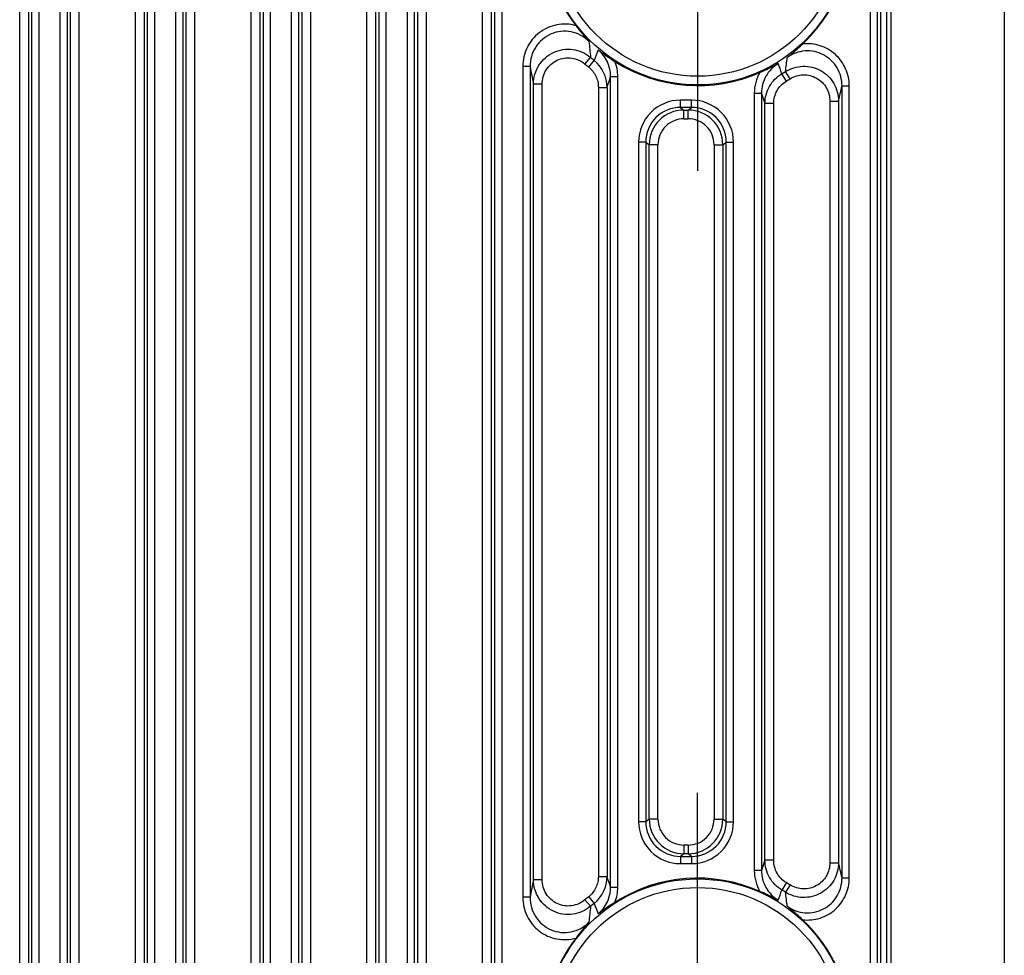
# Model space of a CAD drawing. Header units: millimetres. Extents: x 64 to 503, y 53 to 355.
# Tile 21 of 23: x 469 to 503, y 189 to 221. Entities that reach past the tile are written whole.
import ezdxf

# ---------------------------------------------------------------- set-up
doc = ezdxf.new("R2010")
doc.units = ezdxf.units.MM
doc.header["$LTSCALE"] = 32.67
doc.linetypes.add('CENTER', pattern=[0.6, 0.375, -0.075, 0.075, -0.075])
doc.layers.add('00_COMPONENTS', color=7, linetype='CONTINUOUS')
doc.layers.add('03_ALL_AXES', color=7, linetype='CONTINUOUS')

msp = doc.modelspace()

# ---------------------------------------------------------------- linework, layer by layer
at = {"layer": '00_COMPONENTS', "color": 7}
msp.add_line((502.748, 242.91), (502.748, 166.91), dxfattribs=at)
at = {"layer": '00_COMPONENTS', "color": 4}
for p, q in [((498.837, 176.389), (498.837, 237.348)), ((468.718, 178.619), (468.718, 236.026)), ((470.777, 178.619), (470.777, 236.026)), ((472.718, 178.619), (472.718, 236.026)), ((474.777, 178.619), (474.777, 236.026)), ((476.718, 178.619), (476.718, 236.026)), ((478.777, 178.619), (478.777, 236.026)), ((480.718, 178.619), (480.718, 236.026)), ((482.777, 178.619), (482.777, 236.026)), ((484.718, 178.619), (484.718, 236.026)), ((498.683, 176.389), (498.683, 236.029)), ((469.018, 235.323), (469.018, 178.831)), ((470.477, 178.831), (470.477, 235.323)), ((473.018, 235.323), (473.018, 178.831)), ((474.477, 178.831), (474.477, 235.323)), ((477.018, 235.323), (477.018, 178.831)), ((478.477, 178.831), (478.477, 235.323)), ((481.018, 235.323), (481.018, 178.831)), ((482.477, 178.831), (482.477, 235.323)), ((485.018, 235.323), (485.018, 178.831)), ((498.478, 176.389), (498.478, 235.364)), ((469.139, 178.859), (469.139, 229.135)), ((469.389, 178.859), (469.389, 229.135)), ((470.106, 229.135), (470.106, 178.859)), ((470.356, 229.135), (470.356, 178.859)), ((473.139, 178.859), (473.139, 229.135)), ((473.389, 178.859), (473.389, 229.135)), ((474.106, 229.135), (474.106, 178.859)), ((474.356, 229.135), (474.356, 178.859)), ((477.139, 178.859), (477.139, 229.135)), ((477.389, 178.859), (477.389, 229.135)), ((478.106, 229.135), (478.106, 178.859)), ((478.356, 229.135), (478.356, 178.859)), ((481.139, 178.859), (481.139, 229.135)), ((481.389, 178.859), (481.389, 229.135)), ((482.106, 229.135), (482.106, 178.859)), ((482.356, 229.135), (482.356, 178.859)), ((485.139, 178.859), (485.139, 229.135)), ((485.389, 178.859), (485.389, 229.135)), ((498.106, 229.135), (498.106, 178.859)), ((498.356, 229.135), (498.356, 178.859)), ((488.256, 219.422), (488.449, 219.649)), ((488.383, 219.316), (488.571, 219.548)), ((486.106, 219.337), (486.106, 190.622)), ((486.356, 219.337), (486.106, 219.337)), ((486.356, 219.337), (486.356, 190.622)), ((495.344, 218.91), (495.185, 219.162)), ((489.139, 190.973), (489.139, 218.986)), ((489.139, 218.986), (489.389, 218.986)), ((489.389, 190.973), (489.389, 218.986)), ((495.216, 218.832), (495.063, 219.088)), ((486.477, 191.228), (486.477, 218.731)), ((486.777, 218.731), (486.477, 218.731)), ((486.777, 191.228), (486.777, 218.731)), ((488.718, 218.613), (488.718, 191.346)), ((488.718, 218.613), (489.018, 218.613)), ((489.018, 218.613), (489.018, 191.346)), ((497.139, 191.296), (497.139, 218.663)), ((497.139, 218.663), (497.389, 218.663)), ((497.389, 191.296), (497.389, 218.663)), ((491.556, 217.923), (491.556, 218.173)), ((491.94, 218.173), (491.556, 218.173)), ((491.94, 217.923), (491.94, 218.173)), ((494.106, 218.409), (494.106, 191.55)), ((494.356, 218.409), (494.106, 218.409)), ((494.356, 218.409), (494.356, 191.55)), ((494.356, 218.409), (494.477, 218.056)), ((496.718, 218.143), (496.718, 191.816)), ((496.718, 218.143), (497.018, 218.143)), ((497.018, 218.143), (497.018, 191.816)), ((491.94, 217.923), (491.556, 217.923)), ((491.556, 217.923), (491.677, 217.832)), ((491.677, 217.533), (491.677, 217.832)), ((491.677, 217.832), (491.819, 217.832)), ((491.819, 217.832), (491.94, 217.923)), ((491.819, 217.533), (491.819, 217.832)), ((494.477, 191.903), (494.477, 218.056)), ((494.777, 218.056), (494.477, 218.056)), ((494.777, 191.903), (494.777, 218.056)), ((491.677, 217.533), (491.819, 217.533)), ((490.106, 216.724), (490.106, 193.235)), ((490.356, 216.724), (490.106, 216.724)), ((490.356, 216.724), (490.356, 193.235)), ((490.356, 216.724), (490.477, 216.633)), ((490.477, 193.326), (490.477, 216.633)), ((490.777, 216.633), (490.477, 216.633)), ((490.777, 193.326), (490.777, 216.633)), ((492.718, 216.633), (492.718, 193.326)), ((492.718, 216.633), (493.018, 216.633)), ((493.018, 216.633), (493.139, 216.724)), ((493.018, 216.633), (493.018, 193.326)), ((493.139, 193.235), (493.139, 216.724)), ((493.139, 216.724), (493.389, 216.724)), ((493.389, 193.235), (493.389, 216.724)), ((490.477, 193.326), (490.356, 193.235)), ((490.777, 193.326), (490.477, 193.326)), ((492.718, 193.326), (493.018, 193.326)), ((493.139, 193.235), (493.018, 193.326)), ((490.356, 193.235), (490.106, 193.235)), ((493.139, 193.235), (493.389, 193.235)), ((491.819, 192.427), (491.677, 192.427)), ((491.677, 192.427), (491.677, 192.127)), ((491.819, 192.427), (491.819, 192.127)), ((491.677, 192.127), (491.556, 192.036)), ((491.556, 192.036), (491.94, 192.036)), ((491.556, 192.036), (491.556, 191.786)), ((491.819, 192.127), (491.677, 192.127)), ((491.94, 192.036), (491.819, 192.127)), ((491.94, 192.036), (491.94, 191.786)), ((491.556, 191.786), (491.94, 191.786)), ((494.477, 191.903), (494.356, 191.55)), ((494.777, 191.903), (494.477, 191.903)), ((496.718, 191.816), (497.018, 191.816)), ((488.718, 191.346), (489.018, 191.346)), ((494.356, 191.55), (494.106, 191.55)), ((497.139, 191.296), (497.389, 191.296)), ((486.777, 191.228), (486.477, 191.228)), ((489.139, 190.973), (489.389, 190.973)), ((495.216, 191.128), (495.063, 190.871)), ((495.344, 191.049), (495.185, 190.797)), ((486.356, 190.622), (486.106, 190.622)), ((488.383, 190.643), (488.571, 190.411)), ((488.256, 190.537), (488.449, 190.31))]:
    msp.add_line(p, q, dxfattribs=at)
for centre, radius in [((492.148, 223.98), 5.278), ((492.148, 223.98), 4.98), ((492.148, 185.98), 5.278), ((492.148, 185.98), 4.98)]:
    msp.add_circle(centre, radius, dxfattribs=at)
at = {"layer": '00_COMPONENTS', "color": 7}
for centre, start, end in [((492.148, 223.98), 313.177, 46.823), ((492.148, 223.98), 142.4173, 217.5827), ((492.148, 223.98), 237.4042, 293.9244), ((492.148, 185.98), 66.0756, 122.5958), ((492.148, 185.98), 313.177, 46.823), ((492.148, 185.98), 142.4173, 217.5827)]:
    msp.add_arc(centre, 5.303, start, end, dxfattribs=at)
at = {"layer": '00_COMPONENTS', "color": 4}
for centre, radius, start, end in [((516.535, 222.786), 28.26, 185.2457, 186.3723), ((584.455, 181.857), 103.026, 158.32518, 158.5407), ((492.148, 223.98), 5.695, 229.5017, 231.0878), ((487.816, 218.613), 1.202, 0.0173, 51.1108), ((487.927, 218.986), 1.462, 359.9905, 21.0908), ((467.872, 223.002), 27.581, 351.9963, 353.017), ((523.966, 226.542), 38.294, 190.8444, 191.769), ((492.148, 223.98), 5.993, 229.5017, 231.0878), ((386.835, 177.588), 115.912, 20.97929, 21.16436), ((492.148, 223.98), 5.695, 300.7963, 302.2276), ((368.464, 258.009), 126.828, 341.90306, 342.08009), ((495.565, 218.41), 1.459, 150.2904, 180.019), ((492.148, 223.98), 5.993, 300.7963, 302.2276), ((451.736, 228.967), 46.558, 346.5571, 347.2142), ((491.555, 216.724), 1.449, 89.9811, 180.0019), ((491.94, 216.724), 1.449, 359.9981, 90.0189), ((491.555, 216.724), 1.199, 89.9623, 180.0136), ((491.677, 216.633), 1.2, 90.0036, 179.9879), ((491.819, 216.633), 1.2, 0.0121, 89.9964), ((491.94, 216.724), 1.199, 359.9864, 90.0377), ((491.677, 216.633), 0.899, 89.9811, 180.0019), ((491.819, 216.633), 0.899, 359.9981, 90.0189), ((491.677, 193.326), 1.2, 180.0121, 269.9964), ((491.677, 193.326), 0.899, 179.9981, 270.0189), ((491.819, 193.326), 1.2, 270.0036, 359.9879), ((491.819, 193.326), 0.899, 269.9811, 0.0019), ((491.555, 193.235), 1.449, 179.9981, 270.0189), ((491.555, 193.235), 1.199, 179.9864, 270.0377), ((491.94, 193.235), 1.449, 269.9811, 0.0019), ((491.94, 193.235), 1.199, 269.9623, 0.0136), ((452.709, 181.219), 45.558, 12.7786, 13.4501), ((487.816, 191.346), 1.202, 308.8892, 359.9827), ((372.164, 153.153), 122.937, 17.91711, 18.09974), ((495.565, 191.55), 1.459, 179.981, 209.7096), ((524.775, 183.256), 39.118, 168.2408, 169.1458), ((487.927, 190.973), 1.462, 338.9092, 0.0095), ((492.148, 185.98), 5.993, 57.7724, 59.2037), ((492.148, 185.98), 5.993, 128.9122, 130.4983), ((386.835, 232.371), 115.912, 338.83564, 339.02071), ((492.148, 185.98), 5.695, 57.7724, 59.2037), ((468.258, 187.007), 27.192, 6.9757, 8.011), ((516.744, 187.152), 28.471, 173.6319, 174.7501), ((492.148, 185.98), 5.695, 128.9122, 130.4983), ((582.362, 227.274), 100.775, 201.4569, 201.67722)]:
    msp.add_arc(centre, radius, start, end, dxfattribs=at)
for points, knots in [([(487.946, 220.746), (487.838, 220.777), (487.616, 220.814), (487.278, 220.79), (486.956, 220.688), (486.666, 220.513), (486.425, 220.277), (486.243, 219.992), (486.132, 219.673), (486.106, 219.449), (486.106, 219.337)], [0, 0, 0, 0, 0.124993, 0.249984, 0.374975, 0.499969, 0.624968, 0.749973, 0.874984, 1, 1, 1, 1]), ([(488.393, 220.202), (488.31, 220.285), (488.118, 220.429), (487.782, 220.55), (487.423, 220.568), (487.076, 220.477), (486.772, 220.288), (486.537, 220.017), (486.389, 219.692), (486.356, 219.455), (486.356, 219.337)], [0, 0, 0, 0, 0.124995, 0.249997, 0.375004, 0.500012, 0.625018, 0.750018, 0.875012, 1, 1, 1, 1]), ([(486.477, 218.731), (486.477, 218.844), (486.51, 219.072), (486.651, 219.386), (486.875, 219.648), (487.163, 219.837), (487.493, 219.937), (487.837, 219.94), (488.168, 219.845), (488.363, 219.722), (488.449, 219.649)], [0, 0, 0, 0, 0.124952, 0.249924, 0.374921, 0.49994, 0.62497, 0.749998, 0.87501, 1, 1, 1, 1]), ([(489.139, 218.986), (489.139, 219.073), (489.121, 219.248), (489.037, 219.498), (488.901, 219.725), (488.78, 219.853), (488.713, 219.909)], [0, 0, 0, 0, 0.249988, 0.499984, 0.749989, 1, 1, 1, 1]), ([(497.139, 218.663), (497.139, 218.773), (497.11, 218.993), (496.981, 219.299), (496.774, 219.559), (496.504, 219.754), (496.191, 219.866), (495.859, 219.888), (495.534, 219.818), (495.338, 219.713), (495.249, 219.649)], [0, 0, 0, 0, 0.124988, 0.24998, 0.374979, 0.499984, 0.624992, 0.749999, 0.875004, 1, 1, 1, 1]), ([(497.389, 218.663), (497.389, 218.765), (497.368, 218.97), (497.274, 219.263), (497.121, 219.53), (496.916, 219.76), (496.666, 219.941), (496.385, 220.066), (496.083, 220.127), (495.877, 220.125), (495.776, 220.113)], [0, 0, 0, 0, 0.125009, 0.250016, 0.375019, 0.500018, 0.625015, 0.75001, 0.875005, 1, 1, 1, 1]), ([(486.777, 218.731), (486.777, 218.816), (486.801, 218.988), (486.906, 219.224), (487.073, 219.422), (487.289, 219.565), (487.537, 219.641), (487.796, 219.642), (488.045, 219.57), (488.191, 219.478), (488.256, 219.422)], [0, 0, 0, 0, 0.125018, 0.250028, 0.375029, 0.500021, 0.625009, 0.749998, 0.874993, 1, 1, 1, 1]), ([(488.383, 219.316), (488.435, 219.274), (488.531, 219.178), (488.637, 219.006), (488.703, 218.815), (488.718, 218.68), (488.718, 218.613)], [0, 0, 0, 0, 0.249993, 0.499988, 0.749988, 1, 1, 1, 1]), ([(494.929, 219.437), (494.842, 219.384), (494.68, 219.254), (494.497, 219.004), (494.382, 218.717), (494.356, 218.511), (494.356, 218.409)], [0, 0, 0, 0, 0.250008, 0.500009, 0.750004, 1, 1, 1, 1]), ([(495.185, 219.162), (495.275, 219.219), (495.47, 219.308), (495.788, 219.359), (496.109, 219.325), (496.409, 219.207), (496.667, 219.014), (496.865, 218.76), (496.99, 218.463), (497.018, 218.25), (497.018, 218.143)], [0, 0, 0, 0, 0.124996, 0.250009, 0.375032, 0.500054, 0.625066, 0.750061, 0.875038, 1, 1, 1, 1]), ([(494.477, 218.056), (494.477, 218.159), (494.504, 218.367), (494.622, 218.656), (494.81, 218.906), (494.975, 219.035), (495.063, 219.088)], [0, 0, 0, 0, 0.249973, 0.499963, 0.749972, 1, 1, 1, 1]), ([(494.777, 218.056), (494.777, 218.134), (494.797, 218.289), (494.885, 218.507), (495.026, 218.695), (495.15, 218.792), (495.216, 218.832)], [0, 0, 0, 0, 0.250007, 0.500009, 0.750006, 1, 1, 1, 1]), ([(495.344, 218.91), (495.411, 218.952), (495.558, 219.02), (495.797, 219.059), (496.038, 219.033), (496.263, 218.944), (496.457, 218.799), (496.605, 218.607), (496.697, 218.384), (496.718, 218.223), (496.718, 218.143)], [0, 0, 0, 0, 0.125001, 0.249997, 0.374989, 0.499982, 0.624978, 0.749979, 0.874987, 1, 1, 1, 1]), ([(495.063, 190.871), (494.975, 190.924), (494.81, 191.053), (494.622, 191.303), (494.504, 191.593), (494.477, 191.8), (494.477, 191.903)], [0, 0, 0, 0, 0.250025, 0.500035, 0.750025, 1, 1, 1, 1]), ([(495.216, 191.128), (495.15, 191.167), (495.026, 191.264), (494.885, 191.452), (494.797, 191.67), (494.777, 191.825), (494.777, 191.903)], [0, 0, 0, 0, 0.249992, 0.499988, 0.74999, 1, 1, 1, 1]), ([(497.018, 191.816), (497.018, 191.71), (496.99, 191.496), (496.865, 191.199), (496.667, 190.945), (496.409, 190.752), (496.109, 190.634), (495.788, 190.6), (495.47, 190.651), (495.275, 190.741), (495.185, 190.797)], [0, 0, 0, 0, 0.124961, 0.249937, 0.374933, 0.499945, 0.624967, 0.749989, 0.875002, 1, 1, 1, 1]), ([(496.718, 191.816), (496.718, 191.736), (496.697, 191.576), (496.605, 191.352), (496.457, 191.161), (496.263, 191.015), (496.038, 190.926), (495.797, 190.9), (495.558, 190.939), (495.411, 191.007), (495.344, 191.049)], [0, 0, 0, 0, 0.125012, 0.250019, 0.375021, 0.500017, 0.625009, 0.750002, 0.874997, 1, 1, 1, 1]), ([(488.718, 191.346), (488.718, 191.279), (488.703, 191.145), (488.637, 190.953), (488.531, 190.781), (488.435, 190.685), (488.383, 190.643)], [0, 0, 0, 0, 0.250004, 0.500003, 0.749999, 1, 1, 1, 1]), ([(494.356, 191.55), (494.356, 191.448), (494.382, 191.243), (494.497, 190.955), (494.68, 190.705), (494.842, 190.575), (494.929, 190.522)], [0, 0, 0, 0, 0.249991, 0.499988, 0.749991, 1, 1, 1, 1]), ([(495.249, 190.31), (495.338, 190.246), (495.534, 190.142), (495.859, 190.071), (496.191, 190.093), (496.504, 190.205), (496.774, 190.4), (496.981, 190.66), (497.11, 190.966), (497.139, 191.186), (497.139, 191.296)], [0, 0, 0, 0, 0.124997, 0.250001, 0.375008, 0.500015, 0.62502, 0.750019, 0.875011, 1, 1, 1, 1]), ([(495.776, 189.846), (495.877, 189.834), (496.083, 189.832), (496.385, 189.894), (496.666, 190.018), (496.916, 190.199), (497.121, 190.429), (497.274, 190.696), (497.368, 190.989), (497.389, 191.194), (497.389, 191.296)], [0, 0, 0, 0, 0.124995, 0.249989, 0.374983, 0.49998, 0.62498, 0.749983, 0.874989, 1, 1, 1, 1]), ([(488.449, 190.31), (488.363, 190.237), (488.168, 190.114), (487.837, 190.02), (487.493, 190.022), (487.163, 190.122), (486.875, 190.311), (486.651, 190.573), (486.51, 190.887), (486.477, 191.115), (486.477, 191.228)], [0, 0, 0, 0, 0.124988, 0.25, 0.375027, 0.500058, 0.625077, 0.750074, 0.875047, 1, 1, 1, 1]), ([(488.256, 190.537), (488.191, 190.482), (488.045, 190.389), (487.796, 190.317), (487.537, 190.318), (487.289, 190.394), (487.073, 190.537), (486.906, 190.735), (486.801, 190.972), (486.777, 191.143), (486.777, 191.228)], [0, 0, 0, 0, 0.125005, 0.25, 0.374989, 0.499976, 0.624969, 0.74997, 0.87498, 1, 1, 1, 1]), ([(488.713, 190.05), (488.78, 190.107), (488.901, 190.234), (489.037, 190.461), (489.121, 190.711), (489.139, 190.886), (489.139, 190.973)], [0, 0, 0, 0, 0.250012, 0.500015, 0.750011, 1, 1, 1, 1]), ([(486.106, 190.622), (486.106, 190.51), (486.132, 190.286), (486.243, 189.968), (486.425, 189.682), (486.666, 189.446), (486.956, 189.271), (487.278, 189.17), (487.616, 189.146), (487.838, 189.183), (487.946, 189.214)], [0, 0, 0, 0, 0.125015, 0.250026, 0.375031, 0.50003, 0.625024, 0.750015, 0.875006, 1, 1, 1, 1]), ([(486.356, 190.622), (486.356, 190.504), (486.389, 190.268), (486.537, 189.942), (486.772, 189.671), (487.076, 189.482), (487.423, 189.392), (487.782, 189.409), (488.118, 189.531), (488.31, 189.674), (488.393, 189.757)], [0, 0, 0, 0, 0.124988, 0.249982, 0.374982, 0.499988, 0.624996, 0.750004, 0.875008, 1, 1, 1, 1])]:
    msp.add_open_spline(points, degree=3, knots=knots, dxfattribs=at)
at = {"layer": '00_COMPONENTS', "color": 7}
for points, knots in [([(487.946, 220.746), (488.02, 220.649), (488.164, 220.465), (488.317, 220.286), (488.393, 220.202)], [0, 0, 0, 0, 0.516446, 1, 1, 1, 1]), ([(488.713, 219.909), (488.758, 219.875), (488.946, 219.737), (489.141, 219.608), (489.291, 219.512)], [0, 0, 0, 0, 0.238492, 1, 1, 1, 1]), ([(495.249, 219.649), (495.337, 219.72), (495.516, 219.871), (495.688, 220.03), (495.776, 220.113)], [0, 0, 0, 0, 0.48342, 1, 1, 1, 1]), ([(494.298, 219.133), (494.354, 219.157), (494.567, 219.253), (494.777, 219.355), (494.929, 219.437)], [0, 0, 0, 0, 0.262708, 1, 1, 1, 1]), ([(494.929, 190.522), (494.88, 190.548), (494.673, 190.657), (494.461, 190.754), (494.298, 190.827)], [0, 0, 0, 0, 0.238481, 1, 1, 1, 1]), ([(489.291, 190.447), (489.239, 190.414), (489.043, 190.287), (488.851, 190.154), (488.713, 190.05)], [0, 0, 0, 0, 0.262687, 1, 1, 1, 1]), ([(495.776, 189.846), (495.688, 189.929), (495.516, 190.088), (495.337, 190.239), (495.249, 190.31)], [0, 0, 0, 0, 0.516579, 1, 1, 1, 1]), ([(488.393, 189.757), (488.317, 189.673), (488.164, 189.495), (488.02, 189.31), (487.946, 189.214)], [0, 0, 0, 0, 0.483555, 1, 1, 1, 1])]:
    msp.add_open_spline(points, degree=3, knots=knots, dxfattribs=at)
at = {"layer": '03_ALL_AXES', "color": 1, "linetype": 'CENTER'}
for p, q in [((492.148, 223.98), (492.148, 215.73)), ((492.148, 185.98), (492.148, 194.23))]:
    msp.add_line(p, q, dxfattribs=at)

doc.saveas('drawing.dxf')
